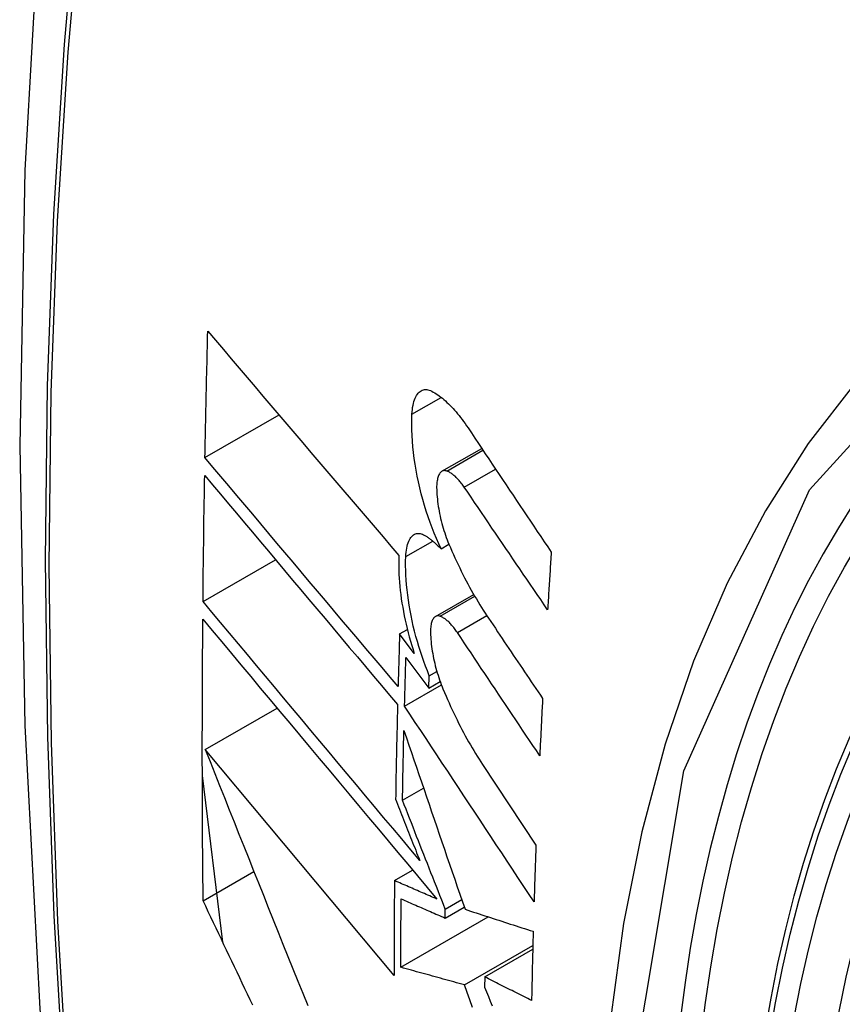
# Model space of a CAD drawing. Header units: inches. Extents: x 25 to 627, y 68 to 290.
# Tile 159 of 250: x 535.665 to 535.798, y 281.084 to 281.243. Entities that reach past the tile are written whole.
import ezdxf

# ---------------------------------------------------------------- set-up
doc = ezdxf.new("R2010")
doc.units = ezdxf.units.IN
doc.header["$MEASUREMENT"] = 0
doc.layers.add('Visible Edges(ANSI)', color=7, linetype='Continuous', lineweight=25)
doc.layers.add('Visible Tangent Edges(ANSI)', color=7, linetype='Continuous', lineweight=25)

msp = doc.modelspace()

# ---------------------------------------------------------------- linework, layer by layer
at = {"layer": 'Visible Edges(ANSI)'}
for p, q in [((535.69519, 281.172), (535.70715, 281.17891)), ((535.73346, 281.16979), (535.73989, 281.1735)), ((535.73332, 281.15727), (535.73459, 281.15801)), ((535.69487, 281.14875), (535.70658, 281.15551)), ((535.73242, 281.14633), (535.73859, 281.14989)), ((535.72663, 281.14351), (535.72788, 281.14423)), ((535.729, 281.14033), (535.72663, 281.14351)), ((535.72765, 281.13971), (535.73136, 281.13475)), ((535.73136, 281.13475), (535.73142, 281.13676)), ((535.73142, 281.13676), (535.73264, 281.13746)), ((535.72743, 281.13185), (535.73337, 281.13528)), ((535.73136, 281.13475), (535.73318, 281.1358)), ((535.69524, 281.12484), (535.70683, 281.13153)), ((535.72573, 281.08829), (535.69524, 281.12484)), ((535.74002, 281.1224), (535.74865, 281.10938)), ((535.69805, 281.09371), (535.69477, 281.1206)), ((535.72709, 281.11663), (535.73049, 281.11859)), ((535.69489, 281.10038), (535.70308, 281.10511)), ((535.7258, 281.10364), (535.72873, 281.10533)), ((535.734, 281.09903), (535.73665, 281.10056)), ((535.73398, 281.09759), (535.73706, 281.09937)), ((535.73398, 281.09759), (535.734, 281.09903)), ((535.72682, 281.08963), (535.74093, 281.09778)), ((535.7371, 281.08679), (535.74814, 281.09316)), ((535.74038, 281.08807), (535.74812, 281.09254)), ((535.74038, 281.08807), (535.74036, 281.08642))]:
    msp.add_line(p, q, dxfattribs=at)
at = {"layer": 'Visible Edges(ANSI)', "flags": 128}
for points in [[(535.71931, 281.50608), (535.70646, 281.46802), (535.6954, 281.42884), (535.68611, 281.3886), (535.67855, 281.34738), (535.6727, 281.30524), (535.66856, 281.26225), (535.66608, 281.21845), (535.66526, 281.17393), (535.66608, 281.12873), (535.6685, 281.08292), (535.67253, 281.03657), (535.67812, 280.98973), (535.68527, 280.94248), (535.69395, 280.89488), (535.70414, 280.84701), (535.71582, 280.79892)], [(535.69519, 281.172), (535.69521, 281.17285), (535.69522, 281.17371), (535.69524, 281.17456), (535.69526, 281.17541), (535.69527, 281.17626), (535.69529, 281.17711), (535.69531, 281.17797), (535.69533, 281.17882), (535.69534, 281.17967), (535.69536, 281.18052), (535.69538, 281.18138), (535.6954, 281.18223), (535.69542, 281.18308), (535.69544, 281.18394), (535.69546, 281.18479), (535.69548, 281.18564), (535.6955, 281.18649), (535.69552, 281.18735), (535.69554, 281.1882), (535.69556, 281.18906), (535.69558, 281.18991), (535.6956, 281.19076), (535.69562, 281.19162), (535.69564, 281.19247)], [(535.69564, 281.19247), (535.6969, 281.19098), (535.69817, 281.18949), (535.69944, 281.18799), (535.70071, 281.18649), (535.70199, 281.18498), (535.70327, 281.18347), (535.70456, 281.18196), (535.70584, 281.18045), (535.70713, 281.17893), (535.70842, 281.17742), (535.70971, 281.1759), (535.71101, 281.17438), (535.7123, 281.17286), (535.7136, 281.17133), (535.71489, 281.16981), (535.71619, 281.16829), (535.71748, 281.16678), (535.71878, 281.16526), (535.72007, 281.16374), (535.72136, 281.16223), (535.72266, 281.16072), (535.72395, 281.15921), (535.72523, 281.1577), (535.72652, 281.1562)], [(535.72862, 281.17904), (535.72865, 281.17942), (535.72869, 281.17978), (535.72873, 281.18013), (535.72879, 281.18046), (535.72886, 281.18078), (535.72895, 281.18107), (535.72904, 281.18135), (535.72914, 281.18161), (535.72925, 281.18185), (535.72937, 281.18206), (535.72951, 281.18226), (535.72964, 281.18243), (535.72979, 281.18258), (535.72995, 281.18271), (535.73011, 281.18282), (535.73028, 281.1829), (535.73046, 281.18296), (535.73064, 281.18299), (535.73082, 281.18301), (535.73101, 281.183), (535.73121, 281.18297), (535.73141, 281.18291), (535.73161, 281.18284), (535.73182, 281.18274)], [(535.73182, 281.18274), (535.73206, 281.1826), (535.7323, 281.18246), (535.73255, 281.18231), (535.73279, 281.18214), (535.73304, 281.18197), (535.73328, 281.18178), (535.73353, 281.18159), (535.73378, 281.18138), (535.73402, 281.18117), (535.73427, 281.18094), (535.73452, 281.18071), (535.73476, 281.18046), (535.73501, 281.18021), (535.73526, 281.17994), (535.7355, 281.17967), (535.73575, 281.17939), (535.73599, 281.1791), (535.73624, 281.1788), (535.73648, 281.17849), (535.73672, 281.17817), (535.73696, 281.17785), (535.7372, 281.17751), (535.73744, 281.17717), (535.73768, 281.17682)], [(535.73332, 281.15727), (535.73295, 281.15809), (535.73258, 281.15892), (535.73223, 281.15977), (535.73189, 281.16065), (535.73156, 281.16153), (535.73124, 281.16244), (535.73094, 281.16336), (535.73066, 281.16428), (535.73039, 281.16522), (535.73013, 281.16617), (535.7299, 281.16712), (535.72968, 281.16807), (535.72948, 281.16903), (535.7293, 281.16999), (535.72913, 281.17094), (535.72899, 281.17189), (535.72887, 281.17283), (535.72877, 281.17376), (535.72869, 281.17469), (535.72863, 281.17559), (535.7286, 281.17648), (535.72858, 281.17735), (535.72859, 281.17821), (535.72862, 281.17904)], [(535.73768, 281.17682), (535.73823, 281.17599), (535.73879, 281.17515), (535.73935, 281.17431), (535.73991, 281.17348), (535.74047, 281.17264), (535.74103, 281.1718), (535.74159, 281.17096), (535.74214, 281.17013), (535.7427, 281.16929), (535.74326, 281.16845), (535.74383, 281.16761), (535.74439, 281.16677), (535.74495, 281.16594), (535.74551, 281.1651), (535.74607, 281.16426), (535.74663, 281.16342), (535.74719, 281.16258), (535.74775, 281.16175), (535.74831, 281.16091), (535.74887, 281.16007), (535.74943, 281.15923), (535.74999, 281.1584), (535.75055, 281.15756), (535.75112, 281.15672)], [(535.72638, 281.135), (535.72508, 281.13653), (535.72379, 281.13806), (535.72249, 281.1396), (535.72118, 281.14114), (535.71988, 281.14269), (535.71857, 281.14424), (535.71726, 281.14579), (535.71596, 281.14734), (535.71465, 281.14889), (535.71334, 281.15044), (535.71203, 281.152), (535.71072, 281.15355), (535.70941, 281.1551), (535.70811, 281.15665), (535.7068, 281.1582), (535.7055, 281.15975), (535.7042, 281.16129), (535.7029, 281.16284), (535.70161, 281.16438), (535.70032, 281.16591), (535.69903, 281.16744), (535.69775, 281.16897), (535.69647, 281.17049), (535.69519, 281.172)], [(535.73423, 281.16984), (535.73412, 281.16987), (535.734, 281.16989), (535.73389, 281.1699), (535.73379, 281.1699), (535.73368, 281.16988), (535.73358, 281.16985), (535.73348, 281.1698), (535.73339, 281.16974), (535.73329, 281.16967), (535.73321, 281.16958), (535.73313, 281.16948), (535.73305, 281.16937), (535.73298, 281.16925), (535.73292, 281.16911), (535.73286, 281.16896), (535.7328, 281.1688), (535.73276, 281.16863), (535.73272, 281.16844), (535.73268, 281.16825), (535.73265, 281.16805), (535.73263, 281.16783), (535.73262, 281.16761), (535.73261, 281.16739), (535.73261, 281.16715)], [(535.73706, 281.16724), (535.73694, 281.16741), (535.73683, 281.16757), (535.73671, 281.16773), (535.73659, 281.16788), (535.73648, 281.16803), (535.73636, 281.16817), (535.73624, 281.16831), (535.73612, 281.16844), (535.736, 281.16857), (535.73588, 281.16869), (535.73576, 281.16881), (535.73564, 281.16893), (535.73553, 281.16903), (535.73541, 281.16913), (535.73529, 281.16923), (535.73517, 281.16932), (535.73505, 281.16941), (535.73493, 281.16949), (535.73481, 281.16956), (535.7347, 281.16963), (535.73458, 281.16969), (535.73446, 281.16974), (535.73435, 281.16979), (535.73423, 281.16984)], [(535.69487, 281.14875), (535.69488, 281.1496), (535.69489, 281.15045), (535.6949, 281.15129), (535.69491, 281.15214), (535.69492, 281.15299), (535.69492, 281.15384), (535.69493, 281.15469), (535.69494, 281.15553), (535.69495, 281.15638), (535.69497, 281.15723), (535.69498, 281.15808), (535.69499, 281.15893), (535.695, 281.15978), (535.69501, 281.16062), (535.69502, 281.16147), (535.69503, 281.16232), (535.69505, 281.16317), (535.69506, 281.16402), (535.69507, 281.16487), (535.69509, 281.16572), (535.6951, 281.16657), (535.69511, 281.16742), (535.69513, 281.16827), (535.69514, 281.16912)], [(535.69514, 281.16912), (535.69642, 281.1676), (535.69769, 281.16608), (535.69898, 281.16455), (535.70026, 281.16302), (535.70155, 281.16149), (535.70285, 281.15995), (535.70414, 281.1584), (535.70544, 281.15686), (535.70674, 281.15531), (535.70805, 281.15376), (535.70935, 281.15221), (535.71066, 281.15066), (535.71197, 281.1491), (535.71327, 281.14755), (535.71458, 281.146), (535.71589, 281.14444), (535.7172, 281.14289), (535.7185, 281.14134), (535.71981, 281.13979), (535.72111, 281.13825), (535.72241, 281.1367), (535.72371, 281.13516), (535.72501, 281.13363), (535.7263, 281.13209)], [(535.73261, 281.16715), (535.73262, 281.16679), (535.73263, 281.16642), (535.73266, 281.16605), (535.73269, 281.16568), (535.73272, 281.1653), (535.73277, 281.16491), (535.73282, 281.16452), (535.73287, 281.16413), (535.73294, 281.16374), (535.73301, 281.16335), (535.73308, 281.16295), (535.73317, 281.16256), (535.73325, 281.16217), (535.73335, 281.16177), (535.73345, 281.16138), (535.73356, 281.161), (535.73367, 281.16061), (535.73378, 281.16023), (535.73391, 281.15985), (535.73403, 281.15948), (535.73416, 281.15911), (535.7343, 281.15874), (535.73444, 281.15838), (535.73458, 281.15803)], [(535.75053, 281.14741), (535.74997, 281.14823), (535.74941, 281.14906), (535.74885, 281.14988), (535.74828, 281.15071), (535.74772, 281.15154), (535.74716, 281.15236), (535.7466, 281.15319), (535.74603, 281.15402), (535.74547, 281.15484), (535.74491, 281.15567), (535.74435, 281.1565), (535.74379, 281.15732), (535.74322, 281.15815), (535.74266, 281.15898), (535.7421, 281.15981), (535.74154, 281.16063), (535.74098, 281.16146), (535.74042, 281.16229), (535.73986, 281.16311), (535.7393, 281.16394), (535.73874, 281.16476), (535.73818, 281.16559), (535.73762, 281.16641), (535.73706, 281.16724)], [(535.72762, 281.15601), (535.72764, 281.15637), (535.72768, 281.15673), (535.72772, 281.15707), (535.72778, 281.15739), (535.72784, 281.1577), (535.72792, 281.15798), (535.72801, 281.15825), (535.72811, 281.1585), (535.72822, 281.15872), (535.72833, 281.15893), (535.72846, 281.15911), (535.72859, 281.15927), (535.72874, 281.15941), (535.72889, 281.15953), (535.72904, 281.15962), (535.72921, 281.15969), (535.72938, 281.15974), (535.72955, 281.15976), (535.72974, 281.15976), (535.72992, 281.15974), (535.73011, 281.1597), (535.7303, 281.15963), (535.7305, 281.15954), (535.7307, 281.15943)], [(535.7307, 281.15943), (535.73081, 281.15937), (535.73091, 281.1593), (535.73102, 281.15923), (535.73113, 281.15916), (535.73124, 281.15908), (535.73135, 281.15901), (535.73146, 281.15893), (535.73157, 281.15885), (535.73168, 281.15876), (535.73178, 281.15868), (535.73189, 281.15859), (535.732, 281.1585), (535.73211, 281.15841), (535.73222, 281.15832), (535.73233, 281.15822), (535.73244, 281.15813), (535.73255, 281.15803), (535.73266, 281.15792), (535.73277, 281.15782), (535.73288, 281.15772), (535.73299, 281.15761), (535.7331, 281.1575), (535.73321, 281.15739), (535.73332, 281.15727)], [(535.73458, 281.15803), (535.73482, 281.15746), (535.73507, 281.1569), (535.73532, 281.15634), (535.73557, 281.15579), (535.73582, 281.15525), (535.73607, 281.15471), (535.73633, 281.15417), (535.73659, 281.15364), (535.73685, 281.15312), (535.73712, 281.1526), (535.73738, 281.15209), (535.73765, 281.15159), (535.73792, 281.15109), (535.73819, 281.15059), (535.73846, 281.15011), (535.73874, 281.14963), (535.73902, 281.14916), (535.73929, 281.14869), (535.73958, 281.14823), (535.73986, 281.14778), (535.74014, 281.14733), (535.74043, 281.14689), (535.74071, 281.14646), (535.741, 281.14604)], [(535.72652, 281.1562), (535.72649, 281.15562), (535.72648, 281.15501), (535.72648, 281.1544), (535.7265, 281.15378), (535.72652, 281.15314), (535.72656, 281.1525), (535.7266, 281.15185), (535.72666, 281.15119), (535.72673, 281.15053), (535.72681, 281.14986), (535.7269, 281.14918), (535.72701, 281.1485), (535.72712, 281.14782), (535.72724, 281.14713), (535.72738, 281.14645), (535.72752, 281.14576), (535.72768, 281.14507), (535.72784, 281.14438), (535.72801, 281.1437), (535.72819, 281.14302), (535.72838, 281.14234), (535.72858, 281.14166), (535.72879, 281.14099), (535.729, 281.14033)], [(535.73142, 281.13676), (535.73111, 281.13752), (535.73082, 281.13829), (535.73053, 281.13907), (535.73025, 281.13986), (535.72999, 281.14066), (535.72974, 281.14148), (535.72949, 281.1423), (535.72926, 281.14312), (535.72905, 281.14396), (535.72884, 281.14479), (535.72865, 281.14563), (535.72848, 281.14647), (535.72832, 281.14731), (535.72817, 281.14814), (535.72804, 281.14897), (535.72793, 281.1498), (535.72783, 281.15062), (535.72775, 281.15143), (535.72768, 281.15223), (535.72764, 281.15301), (535.72761, 281.15378), (535.72759, 281.15454), (535.7276, 281.15528), (535.72762, 281.15601)], [(535.75112, 281.15672), (535.75109, 281.15634), (535.75107, 281.15595), (535.75104, 281.15556), (535.75102, 281.15517), (535.75099, 281.15478), (535.75097, 281.15439), (535.75094, 281.154), (535.75092, 281.15362), (535.75089, 281.15323), (535.75087, 281.15284), (535.75084, 281.15245), (535.75082, 281.15206), (535.75079, 281.15167), (535.75077, 281.15129), (535.75075, 281.1509), (535.75072, 281.15051), (535.7507, 281.15012), (535.75067, 281.14973), (535.75065, 281.14935), (535.75063, 281.14896), (535.7506, 281.14857), (535.75058, 281.14818), (535.75056, 281.14779), (535.75053, 281.14741)], [(535.72987, 281.1069), (535.72842, 281.10863), (535.72697, 281.11037), (535.72551, 281.11211), (535.72405, 281.11385), (535.72259, 281.1156), (535.72112, 281.11736), (535.71965, 281.11911), (535.71818, 281.12087), (535.71671, 281.12263), (535.71523, 281.12439), (535.71376, 281.12616), (535.71229, 281.12792), (535.71082, 281.12968), (535.70935, 281.13143), (535.70788, 281.13319), (535.70642, 281.13494), (535.70495, 281.13669), (535.7035, 281.13843), (535.70204, 281.14017), (535.7006, 281.1419), (535.69916, 281.14363), (535.69772, 281.14534), (535.69629, 281.14705), (535.69487, 281.14875)], [(535.69489, 281.10038), (535.69487, 281.10227), (535.69485, 281.10416), (535.69484, 281.10605), (535.69482, 281.10793), (535.69481, 281.10982), (535.6948, 281.11171), (535.69479, 281.1136), (535.69478, 281.11549), (535.69478, 281.11739), (535.69477, 281.11928), (535.69477, 281.12118), (535.69476, 281.12307), (535.69476, 281.12497), (535.69476, 281.12686), (535.69477, 281.12876), (535.69477, 281.13066), (535.69477, 281.13256), (535.69478, 281.13446), (535.69479, 281.13636), (535.6948, 281.13826), (535.69481, 281.14017), (535.69482, 281.14207), (535.69483, 281.14397), (535.69485, 281.14588)], [(535.69485, 281.14588), (535.69637, 281.14405), (535.69791, 281.14222), (535.69945, 281.14037), (535.701, 281.13851), (535.70257, 281.13664), (535.70413, 281.13476), (535.70571, 281.13288), (535.70728, 281.13099), (535.70887, 281.1291), (535.71045, 281.1272), (535.71204, 281.1253), (535.71363, 281.12339), (535.71523, 281.12149), (535.71682, 281.11958), (535.71842, 281.11767), (535.72001, 281.11577), (535.7216, 281.11386), (535.72319, 281.11196), (535.72478, 281.11006), (535.72636, 281.10817), (535.72794, 281.10628), (535.72951, 281.1044), (535.73108, 281.10253), (535.73264, 281.10066)], [(535.73317, 281.14637), (535.73306, 281.1464), (535.73295, 281.14643), (535.73284, 281.14644), (535.73273, 281.14643), (535.73263, 281.14642), (535.73253, 281.14639), (535.73244, 281.14634), (535.73235, 281.14628), (535.73226, 281.14621), (535.73218, 281.14613), (535.7321, 281.14603), (535.73202, 281.14592), (535.73196, 281.1458), (535.73189, 281.14566), (535.73184, 281.14552), (535.73179, 281.14536), (535.73174, 281.14519), (535.73171, 281.14501), (535.73167, 281.14481), (535.73165, 281.14461), (535.73163, 281.1444), (535.73162, 281.14418), (535.73161, 281.14396), (535.73162, 281.14373)], [(535.73595, 281.14374), (535.73583, 281.14391), (535.73572, 281.14407), (535.7356, 281.14423), (535.73549, 281.14439), (535.73537, 281.14453), (535.73526, 281.14468), (535.73514, 281.14482), (535.73502, 281.14495), (535.73491, 281.14508), (535.73479, 281.14521), (535.73467, 281.14533), (535.73455, 281.14544), (535.73444, 281.14555), (535.73432, 281.14565), (535.7342, 281.14575), (535.73409, 281.14584), (535.73397, 281.14593), (535.73385, 281.14601), (535.73374, 281.14608), (535.73362, 281.14615), (535.73351, 281.14621), (535.7334, 281.14627), (535.73328, 281.14632), (535.73317, 281.14637)], [(535.741, 281.14604), (535.74136, 281.1455), (535.74172, 281.14496), (535.74209, 281.14442), (535.74245, 281.14387), (535.74281, 281.14333), (535.74318, 281.14279), (535.74354, 281.14225), (535.7439, 281.14171), (535.74427, 281.14117), (535.74463, 281.14063), (535.74499, 281.14009), (535.74536, 281.13955), (535.74572, 281.13901), (535.74609, 281.13847), (535.74645, 281.13793), (535.74681, 281.13739), (535.74718, 281.13685), (535.74754, 281.13631), (535.7479, 281.13577), (535.74827, 281.13522), (535.74863, 281.13468), (535.749, 281.13414), (535.74936, 281.1336), (535.74972, 281.13306)], [(535.72663, 281.14351), (535.72662, 281.14315), (535.7266, 281.1428), (535.72659, 281.14244), (535.72658, 281.14209), (535.72657, 281.14173), (535.72656, 281.14138), (535.72655, 281.14102), (535.72654, 281.14067), (535.72653, 281.14031), (535.72652, 281.13996), (535.72651, 281.1396), (535.7265, 281.13925), (535.72649, 281.13889), (535.72648, 281.13854), (535.72647, 281.13819), (535.72646, 281.13783), (535.72645, 281.13748), (535.72644, 281.13712), (535.72643, 281.13677), (535.72642, 281.13641), (535.72641, 281.13606), (535.7264, 281.1357), (535.72639, 281.13535), (535.72638, 281.135)], [(535.73162, 281.14373), (535.73163, 281.14337), (535.73165, 281.143), (535.73167, 281.14263), (535.7317, 281.14226), (535.73174, 281.14188), (535.73179, 281.14149), (535.73184, 281.14111), (535.7319, 281.14072), (535.73197, 281.14033), (535.73204, 281.13994), (535.73212, 281.13954), (535.7322, 281.13915), (535.73229, 281.13876), (535.73239, 281.13836), (535.73249, 281.13797), (535.7326, 281.13759), (535.73271, 281.1372), (535.73283, 281.13682), (535.73295, 281.13644), (535.73308, 281.13607), (535.73321, 281.1357), (535.73335, 281.13533), (535.73349, 281.13497), (535.73363, 281.13462)], [(535.74926, 281.12382), (535.74871, 281.12465), (535.74815, 281.12547), (535.7476, 281.1263), (535.74704, 281.12713), (535.74649, 281.12797), (535.74593, 281.1288), (535.74538, 281.12963), (535.74482, 281.13046), (535.74427, 281.13129), (535.74371, 281.13212), (535.74316, 281.13295), (535.7426, 281.13378), (535.74205, 281.13461), (535.74149, 281.13544), (535.74093, 281.13628), (535.74038, 281.13711), (535.73982, 281.13794), (535.73927, 281.13877), (535.73872, 281.1396), (535.73816, 281.14043), (535.73761, 281.14126), (535.73705, 281.14209), (535.7365, 281.14291), (535.73595, 281.14374)], [(535.72743, 281.13185), (535.72744, 281.13217), (535.72745, 281.1325), (535.72745, 281.13283), (535.72746, 281.13316), (535.72747, 281.13348), (535.72748, 281.13381), (535.72749, 281.13414), (535.7275, 281.13447), (535.72751, 281.13479), (535.72752, 281.13512), (535.72753, 281.13545), (535.72754, 281.13578), (535.72755, 281.13611), (535.72756, 281.13643), (535.72757, 281.13676), (535.72757, 281.13709), (535.72758, 281.13742), (535.72759, 281.13774), (535.7276, 281.13807), (535.72761, 281.1384), (535.72762, 281.13873), (535.72763, 281.13906), (535.72764, 281.13939), (535.72765, 281.13971)], [(535.73363, 281.13462), (535.73387, 281.13404), (535.73412, 281.13347), (535.73437, 281.13291), (535.73462, 281.13235), (535.73487, 281.13179), (535.73512, 281.13124), (535.73538, 281.1307), (535.73563, 281.13016), (535.7359, 281.12963), (535.73616, 281.1291), (535.73642, 281.12858), (535.73669, 281.12807), (535.73696, 281.12756), (535.73723, 281.12706), (535.7375, 281.12656), (535.73777, 281.12607), (535.73805, 281.12559), (535.73832, 281.12511), (535.7386, 281.12465), (535.73888, 281.12418), (535.73916, 281.12373), (535.73945, 281.12328), (535.73973, 281.12284), (535.74002, 281.1224)], [(535.74972, 281.13306), (535.7497, 281.13268), (535.74968, 281.13229), (535.74966, 281.13191), (535.74964, 281.13152), (535.74962, 281.13113), (535.7496, 281.13075), (535.74958, 281.13036), (535.74956, 281.12998), (535.74954, 281.12959), (535.74953, 281.12921), (535.74951, 281.12882), (535.74949, 281.12844), (535.74947, 281.12805), (535.74945, 281.12767), (535.74943, 281.12728), (535.74941, 281.1269), (535.74939, 281.12651), (535.74937, 281.12613), (535.74935, 281.12574), (535.74934, 281.12536), (535.74932, 281.12497), (535.7493, 281.12459), (535.74928, 281.1242), (535.74926, 281.12382)], [(535.7263, 281.13209), (535.72628, 281.13146), (535.72627, 281.13082), (535.72625, 281.13018), (535.72624, 281.12954), (535.72622, 281.12891), (535.72621, 281.12827), (535.72619, 281.12763), (535.72618, 281.127), (535.72616, 281.12636), (535.72615, 281.12572), (535.72613, 281.12508), (535.72612, 281.12445), (535.72611, 281.12381), (535.72609, 281.12317), (535.72608, 281.12254), (535.72607, 281.1219), (535.72606, 281.12127), (535.72604, 281.12063), (535.72603, 281.11999), (535.72602, 281.11936), (535.72601, 281.11872), (535.726, 281.11808), (535.72599, 281.11745), (535.72597, 281.11681)], [(535.74834, 281.10022), (535.74747, 281.10153), (535.7466, 281.10285), (535.74573, 281.10416), (535.74486, 281.10548), (535.74399, 281.1068), (535.74312, 281.10812), (535.74224, 281.10944), (535.74137, 281.11076), (535.7405, 281.11208), (535.73963, 281.1134), (535.73875, 281.11472), (535.73788, 281.11604), (535.73701, 281.11736), (535.73613, 281.11868), (535.73526, 281.12), (535.73439, 281.12132), (535.73352, 281.12264), (535.73265, 281.12396), (535.73177, 281.12527), (535.7309, 281.12659), (535.73003, 281.12791), (535.72916, 281.12922), (535.7283, 281.13053), (535.72743, 281.13185)], [(535.72709, 281.11663), (535.7271, 281.1171), (535.72711, 281.11757), (535.72712, 281.11803), (535.72712, 281.1185), (535.72713, 281.11897), (535.72714, 281.11944), (535.72715, 281.11991), (535.72716, 281.12038), (535.72717, 281.12085), (535.72718, 281.12132), (535.72719, 281.12179), (535.7272, 281.12226), (535.72721, 281.12273), (535.72722, 281.12319), (535.72723, 281.12366), (535.72724, 281.12413), (535.72725, 281.1246), (535.72726, 281.12507), (535.72727, 281.12554), (535.72728, 281.12601), (535.72729, 281.12648), (535.72731, 281.12695), (535.72732, 281.12742), (535.72733, 281.12789)], [(535.72733, 281.12789), (535.72773, 281.12671), (535.72813, 281.12553), (535.72853, 281.12435), (535.72894, 281.12316), (535.72934, 281.12197), (535.72975, 281.12077), (535.73016, 281.11958), (535.73057, 281.11837), (535.73098, 281.11717), (535.73139, 281.11597), (535.7318, 281.11476), (535.73221, 281.11355), (535.73262, 281.11234), (535.73304, 281.11113), (535.73345, 281.10991), (535.73387, 281.1087), (535.73428, 281.10749), (535.7347, 281.10627), (535.73511, 281.10506), (535.73553, 281.10385), (535.73594, 281.10263), (535.73636, 281.10142), (535.73677, 281.10021), (535.73719, 281.099)], [(535.69524, 281.12484), (535.69601, 281.1229), (535.69678, 281.12096), (535.69756, 281.11901), (535.69833, 281.11705), (535.69911, 281.11509), (535.69989, 281.11313), (535.70067, 281.11116), (535.70146, 281.10919), (535.70225, 281.10721), (535.70303, 281.10524), (535.70382, 281.10326), (535.70462, 281.10127), (535.70541, 281.09929), (535.7062, 281.09731), (535.707, 281.09533), (535.70779, 281.09334), (535.70859, 281.09136), (535.70939, 281.08938), (535.71018, 281.0874), (535.71098, 281.08542), (535.71178, 281.08344)], [(535.72597, 281.11681), (535.72614, 281.1164), (535.7263, 281.11599), (535.72646, 281.11558), (535.72662, 281.11517), (535.72678, 281.11475), (535.72695, 281.11434), (535.72711, 281.11393), (535.72727, 281.11352), (535.72743, 281.1131), (535.72759, 281.11269), (535.72776, 281.11228), (535.72792, 281.11186), (535.72808, 281.11145), (535.72824, 281.11104), (535.72841, 281.11062), (535.72857, 281.11021), (535.72873, 281.1098), (535.72889, 281.10938), (535.72906, 281.10897), (535.72922, 281.10856), (535.72938, 281.10814), (535.72954, 281.10773), (535.72971, 281.10732), (535.72987, 281.1069)], [(535.734, 281.09903), (535.73371, 281.09977), (535.73342, 281.1005), (535.73313, 281.10124), (535.73284, 281.10197), (535.73256, 281.10271), (535.73227, 281.10345), (535.73198, 281.10418), (535.73169, 281.10492), (535.7314, 281.10565), (535.73111, 281.10639), (535.73082, 281.10712), (535.73053, 281.10786), (535.73024, 281.10859), (535.72995, 281.10933), (535.72967, 281.11006), (535.72938, 281.11079), (535.72909, 281.11153), (535.7288, 281.11226), (535.72852, 281.11299), (535.72823, 281.11372), (535.72795, 281.11445), (535.72766, 281.11518), (535.72737, 281.1159), (535.72709, 281.11663)], [(535.74865, 281.10938), (535.74864, 281.109), (535.74862, 281.10861), (535.74861, 281.10823), (535.7486, 281.10785), (535.74858, 281.10747), (535.74857, 281.10708), (535.74855, 281.1067), (535.74854, 281.10632), (535.74853, 281.10594), (535.74851, 281.10556), (535.7485, 281.10517), (535.74849, 281.10479), (535.74848, 281.10441), (535.74846, 281.10403), (535.74845, 281.10365), (535.74844, 281.10327), (535.74842, 281.10288), (535.74841, 281.1025), (535.7484, 281.10212), (535.74839, 281.10174), (535.74838, 281.10136), (535.74836, 281.10098), (535.74835, 281.1006), (535.74834, 281.10022)], [(535.7258, 281.10364), (535.7258, 281.103), (535.72579, 281.10235), (535.72578, 281.10171), (535.72578, 281.10107), (535.72577, 281.10043), (535.72577, 281.09979), (535.72577, 281.09915), (535.72576, 281.09851), (535.72576, 281.09787), (535.72575, 281.09723), (535.72575, 281.09659), (535.72575, 281.09595), (535.72574, 281.09531), (535.72574, 281.09467), (535.72574, 281.09403), (535.72574, 281.09339), (535.72574, 281.09275), (535.72573, 281.09212), (535.72573, 281.09148), (535.72573, 281.09084), (535.72573, 281.0902), (535.72573, 281.08956), (535.72573, 281.08892), (535.72573, 281.08829)], [(535.73264, 281.10066), (535.73235, 281.10079), (535.73207, 281.10091), (535.73178, 281.10103), (535.7315, 281.10116), (535.73121, 281.10128), (535.73092, 281.10141), (535.73064, 281.10153), (535.73035, 281.10165), (535.73007, 281.10178), (535.72978, 281.1019), (535.7295, 281.10203), (535.72921, 281.10215), (535.72893, 281.10227), (535.72864, 281.1024), (535.72836, 281.10252), (535.72807, 281.10265), (535.72779, 281.10277), (535.7275, 281.10289), (535.72722, 281.10302), (535.72694, 281.10314), (535.72665, 281.10326), (535.72637, 281.10339), (535.72608, 281.10351), (535.7258, 281.10364)], [(535.70292, 281.08348), (535.70249, 281.08437), (535.70207, 281.08526), (535.70164, 281.08615), (535.70122, 281.08704), (535.7008, 281.08793), (535.70037, 281.08882), (535.69995, 281.08971), (535.69953, 281.0906), (535.6991, 281.09149), (535.69868, 281.09238), (535.69826, 281.09327), (535.69784, 281.09416), (535.69741, 281.09505), (535.69699, 281.09594), (535.69657, 281.09683), (535.69615, 281.09772), (535.69573, 281.09861), (535.69531, 281.0995), (535.69489, 281.10038)], [(535.72682, 281.08963), (535.72682, 281.09009), (535.72683, 281.09055), (535.72683, 281.09101), (535.72683, 281.09147), (535.72683, 281.09193), (535.72683, 281.09239), (535.72683, 281.09285), (535.72683, 281.09331), (535.72684, 281.09377), (535.72684, 281.09423), (535.72684, 281.09469), (535.72684, 281.09515), (535.72684, 281.09561), (535.72685, 281.09607), (535.72685, 281.09654), (535.72685, 281.097), (535.72686, 281.09746), (535.72686, 281.09792), (535.72686, 281.09838), (535.72686, 281.09884), (535.72687, 281.0993), (535.72687, 281.09976), (535.72688, 281.10023), (535.72688, 281.10069)], [(535.72688, 281.10069), (535.72717, 281.10056), (535.72747, 281.10043), (535.72776, 281.1003), (535.72806, 281.10017), (535.72835, 281.10004), (535.72865, 281.09991), (535.72894, 281.09978), (535.72924, 281.09965), (535.72954, 281.09953), (535.72983, 281.0994), (535.73013, 281.09927), (535.73042, 281.09914), (535.73072, 281.09901), (535.73102, 281.09888), (535.73131, 281.09875), (535.73161, 281.09862), (535.73191, 281.09849), (535.7322, 281.09836), (535.7325, 281.09824), (535.7328, 281.09811), (535.73309, 281.09798), (535.73339, 281.09785), (535.73369, 281.09772), (535.73398, 281.09759)], [(535.73719, 281.099), (535.73764, 281.09886), (535.73809, 281.09871), (535.73855, 281.09856), (535.739, 281.09841), (535.73946, 281.09826), (535.73992, 281.09811), (535.74037, 281.09796), (535.74083, 281.09781), (535.74129, 281.09766), (535.74175, 281.09751), (535.7422, 281.09737), (535.74266, 281.09722), (535.74312, 281.09707), (535.74358, 281.09692), (535.74404, 281.09677), (535.74451, 281.09662), (535.74497, 281.09647), (535.74543, 281.09633), (535.74589, 281.09618), (535.74635, 281.09603), (535.74681, 281.09588), (535.74728, 281.09574), (535.74774, 281.09559), (535.7482, 281.09544)], [(535.7482, 281.09544), (535.74819, 281.09498), (535.74818, 281.09451), (535.74816, 281.09404), (535.74815, 281.09358), (535.74814, 281.09311), (535.74813, 281.09264), (535.74812, 281.09218), (535.7481, 281.09171), (535.74809, 281.09125), (535.74808, 281.09078), (535.74807, 281.09031), (535.74806, 281.08985), (535.74805, 281.08938), (535.74804, 281.08892), (535.74803, 281.08845), (535.74802, 281.08799), (535.74801, 281.08752), (535.748, 281.08706), (535.74799, 281.08659), (535.74798, 281.08613), (535.74797, 281.08566), (535.74796, 281.0852), (535.74795, 281.08474), (535.74794, 281.08427)], [(535.7371, 281.08679), (535.73667, 281.08691), (535.73624, 281.08702), (535.73581, 281.08714), (535.73538, 281.08726), (535.73495, 281.08738), (535.73452, 281.0875), (535.73409, 281.08761), (535.73366, 281.08773), (535.73323, 281.08785), (535.7328, 281.08797), (535.73237, 281.08809), (535.73194, 281.08821), (535.73151, 281.08833), (535.73108, 281.08845), (535.73066, 281.08856), (535.73023, 281.08868), (535.7298, 281.0888), (535.72937, 281.08892), (535.72895, 281.08904), (535.72852, 281.08916), (535.7281, 281.08928), (535.72767, 281.08939), (535.72725, 281.08951), (535.72682, 281.08963)], [(535.74794, 281.08427), (535.74763, 281.08443), (535.74731, 281.08459), (535.74699, 281.08474), (535.74668, 281.0849), (535.74636, 281.08506), (535.74605, 281.08522), (535.74573, 281.08538), (535.74541, 281.08554), (535.7451, 281.08569), (535.74478, 281.08585), (535.74447, 281.08601), (535.74415, 281.08617), (535.74383, 281.08633), (535.74352, 281.08648), (535.7432, 281.08664), (535.74289, 281.0868), (535.74257, 281.08696), (535.74226, 281.08712), (535.74195, 281.08728), (535.74163, 281.08743), (535.74132, 281.08759), (535.741, 281.08775), (535.74069, 281.08791), (535.74038, 281.08807)], [(535.73841, 281.08312), (535.73797, 281.08435), (535.73753, 281.08557), (535.7371, 281.08679)], [(535.74036, 281.08642), (535.74066, 281.08567), (535.74097, 281.08492), (535.74127, 281.08416), (535.74158, 281.08341)]]:
    msp.add_lwpolyline(points, dxfattribs=at)
at = {"layer": 'Visible Edges(ANSI)'}
msp.add_ellipse((536.01588, 280.90542), major_axis=(0.15748, -0.27276), ratio=0.57735, start_param=2.363977, end_param=7.060801, dxfattribs=at)
msp.add_ellipse((536.0124, 280.90341), major_axis=(-0.15994, 0.27703), ratio=0.57735, dxfattribs=at)
at = {"layer": 'Visible Tangent Edges(ANSI)'}
for p, q in [((535.72862, 281.17904), (535.73332, 281.18175)), ((535.73423, 281.16984), (535.74008, 281.17321)), ((535.73706, 281.16724), (535.74212, 281.17016)), ((535.72762, 281.15601), (535.73198, 281.15852)), ((535.73317, 281.14637), (535.73876, 281.14959)), ((535.73595, 281.14374), (535.7407, 281.14648))]:
    msp.add_line(p, q, dxfattribs=at)
at = {"layer": 'Visible Tangent Edges(ANSI)', "flags": 128}
for points in [[(535.67483, 281.26574), (535.67243, 281.23877), (535.67073, 281.21138), (535.66971, 281.1836), (535.66939, 281.15543), (535.66975, 281.12688), (535.67079, 281.09794), (535.67252, 281.06865), (535.67493, 281.03904), (535.67802, 281.00913), (535.68179, 280.97897), (535.68623, 280.94856), (535.69135, 280.91791), (535.69713, 280.88705), (535.70358, 280.85602), (535.71068, 280.82482), (535.71844, 280.79349)], [(535.71922, 280.79325), (535.71145, 280.82451), (535.70433, 280.85564), (535.69787, 280.88661), (535.69207, 280.9174), (535.68694, 280.94799), (535.68248, 280.97835), (535.67869, 281.00846), (535.67559, 281.03831), (535.67317, 281.06787), (535.67143, 281.0971), (535.67038, 281.12597), (535.67002, 281.15445), (535.67035, 281.18255), (535.67137, 281.21025), (535.67308, 281.23755), (535.67548, 281.26443)], [(535.97859, 280.63716), (535.92661, 280.68183), (535.87847, 280.73676), (535.83662, 280.79912), (535.803, 280.8662), (535.77887, 280.93528), (535.76542, 281.00286), (535.76327, 281.06594), (535.77253, 281.12136), (535.79281, 281.16682), (535.82308, 281.20002), (535.86202, 281.21949), (535.90799, 281.22447), (535.95865, 281.21469), (536.01177, 281.19064)], [(535.81769, 281.20115), (535.80866, 281.19317), (535.8003, 281.1842), (535.79264, 281.17427), (535.78571, 281.16343), (535.77952, 281.15169), (535.77411, 281.13909), (535.76951, 281.12568), (535.76573, 281.11153), (535.76278, 281.09669), (535.76067, 281.0812), (535.7594, 281.06509), (535.75897, 281.04841), (535.7594, 281.03119), (535.76068, 281.01355), (535.76282, 280.99554), (535.76578, 280.97724), (535.76957, 280.95869), (535.77417, 280.93996), (535.77956, 280.9211)]]:
    msp.add_lwpolyline(points, dxfattribs=at)
at = {"layer": 'Visible Tangent Edges(ANSI)'}
msp.add_ellipse((536.01488, 280.90485), major_axis=(-0.17318, 0.29996), ratio=0.57735, start_param=5.05527, end_param=10.652693, dxfattribs=at)
for centre, major_axis in [((536.01548, 280.90519), (0.17111, -0.29637)), ((536.0125, 280.90347), (-0.1627, 0.2818)), ((536.0124, 280.90341), (0.1621, -0.28076))]:
    msp.add_ellipse(centre, major_axis=major_axis, ratio=0.57735, dxfattribs=at)

doc.saveas('drawing.dxf')
